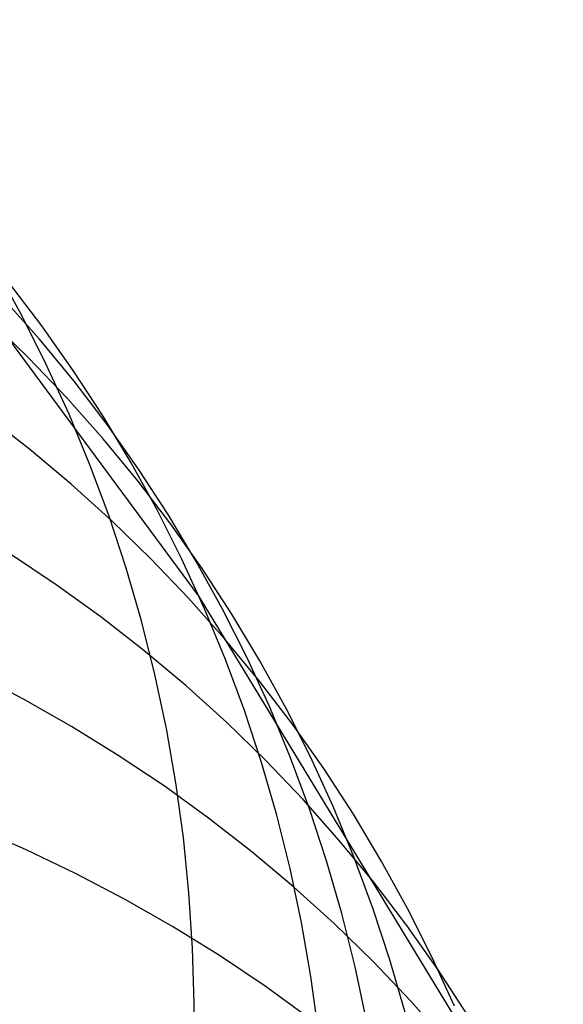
# Model space of a CAD drawing. Header units: millimetres. Extents: x 119 to 175.9, y -203.1 to -153.8.
# Tile 166 of 256: x 135.222 to 135.609, y -160.421 to -159.719. Entities that reach past the tile are written whole.
import ezdxf

# ---------------------------------------------------------------- set-up
doc = ezdxf.new("R2010")
doc.units = ezdxf.units.MM
doc.header["$MEASUREMENT"] = 0
doc.layers.add('Layer 01', color=5, linetype='Continuous', true_color=0x0000ff)

msp = doc.modelspace()

# ---------------------------------------------------------------- linework, layer by layer
at = {"layer": 'Layer 01'}
for p, q in [((135.34981, -160.13035, 46.30301), (135.04613, -159.71916, 47.64477)), ((135.22346, -159.93011, 46.72077), (135.2047, -159.89599, 46.70602)), ((135.2378, -159.93747, 46.21796), (135.21425, -159.90658, 46.20312)), ((135.23613, -159.94699, 45.96787), (135.21034, -159.91793, 45.95315)), ((135.24097, -159.96492, 46.73545), (135.22346, -159.93011, 46.72077)), ((135.22882, -159.96078, 45.71894), (135.20091, -159.93367, 45.70443)), ((135.26019, -159.96921, 46.23281), (135.2378, -159.93747, 46.21796)), ((135.26081, -159.97698, 45.98265), (135.23613, -159.94699, 45.96787)), ((135.25567, -159.98888, 45.73355), (135.22882, -159.96078, 45.71894)), ((135.25719, -160.00038, 46.75004), (135.24097, -159.96492, 46.73545)), ((135.28138, -160.00175, 46.24766), (135.26019, -159.96921, 46.23281)), ((135.28435, -160.00785, 45.99748), (135.26081, -159.97698, 45.98265)), ((135.28145, -160.01794, 45.74824), (135.25567, -159.98888, 45.73355)), ((135.22889, -160.0254, 45.24074), (135.19807, -160.00142, 45.22679)), ((135.2721, -160.03646, 46.76453), (135.25719, -160.00038, 46.75004)), ((135.30136, -160.03507, 46.26249), (135.28138, -160.00175, 46.24766)), ((135.30672, -160.03956, 46.01232), (135.28435, -160.00785, 45.99748)), ((135.30611, -160.04791, 45.763), (135.28145, -160.01794, 45.74824)), ((135.25877, -160.05045, 45.25486), (135.22889, -160.0254, 45.24074)), ((135.28569, -160.0731, 46.77889), (135.2721, -160.03646, 46.76453)), ((135.32009, -160.06912, 46.27728), (135.30136, -160.03507, 46.26249)), ((135.3279, -160.07208, 46.02718), (135.30672, -160.03956, 46.01232)), ((135.28767, -160.07655, 45.26912), (135.25877, -160.05045, 45.25486)), ((135.32964, -160.07876, 45.77781), (135.30611, -160.04791, 45.763)), ((135.33755, -160.10387, 46.29201), (135.32009, -160.06912, 46.27728)), ((135.29794, -160.11027, 46.79311), (135.28569, -160.0731, 46.77889)), ((135.31555, -160.10365, 45.28352), (135.28767, -160.07655, 45.26912)), ((135.34785, -160.10538, 46.04201), (135.3279, -160.07208, 46.02718)), ((135.352, -160.11045, 45.79265), (135.32964, -160.07876, 45.77781)), ((135.24805, -160.12205, 44.78349), (135.21546, -160.10028, 44.77012)), ((135.34239, -160.13174, 45.29804), (135.31555, -160.10365, 45.28352)), ((135.35373, -160.13926, 46.30667), (135.33755, -160.10387, 46.29201)), ((135.36657, -160.1394, 46.05682), (135.34785, -160.10538, 46.04201)), ((135.30883, -160.14791, 46.80718), (135.29794, -160.11027, 46.79311)), ((135.37316, -160.14295, 45.8075), (135.352, -160.11045, 45.79265)), ((135.27977, -160.14495, 44.79708), (135.24805, -160.12205, 44.78349)), ((135.36814, -160.16077, 45.31265), (135.34239, -160.13174, 45.29804)), ((135.60934, -160.55706, 44.99631), (135.34981, -160.13035, 46.30301)), ((135.3686, -160.17525, 46.32124), (135.35373, -160.13926, 46.30667)), ((135.38401, -160.1741, 46.07158), (135.36657, -160.1394, 46.05682)), ((135.31057, -160.16895, 44.81086), (135.27977, -160.14495, 44.79708)), ((135.31836, -160.18599, 46.82107), (135.30883, -160.14791, 46.80718)), ((135.3931, -160.17621, 45.82234), (135.37316, -160.14295, 45.8075)), ((135.39278, -160.19072, 45.32734), (135.36814, -160.16077, 45.31265)), ((135.34044, -160.19401, 44.82482), (135.31057, -160.16895, 44.81086)), ((135.38215, -160.21181, 46.3357), (135.3686, -160.17525, 46.32124)), ((135.40017, -160.20946, 46.08627), (135.38401, -160.1741, 46.07158)), ((135.41179, -160.2102, 45.83716), (135.3931, -160.17621, 45.82234)), ((135.22466, -160.20359, 44.32062), (135.18971, -160.1853, 44.30821)), ((135.32651, -160.22446, 46.83477), (135.31836, -160.18599, 46.82107)), ((135.41628, -160.22154, 45.34209), (135.39278, -160.19072, 45.32734)), ((135.36932, -160.22011, 44.83895), (135.34044, -160.19401, 44.82482)), ((135.25886, -160.22308, 44.3333), (135.22466, -160.20359, 44.32062)), ((135.39435, -160.24889, 46.35003), (135.38215, -160.21181, 46.3357)), ((135.41502, -160.24541, 46.10088), (135.40017, -160.20946, 46.08627)), ((135.42922, -160.24487, 45.85194), (135.41179, -160.2102, 45.83716)), ((135.29226, -160.24374, 44.34623), (135.25886, -160.22308, 44.3333)), ((135.33327, -160.26327, 46.84826), (135.32651, -160.22446, 46.83477)), ((135.39719, -160.24722, 44.85321), (135.36932, -160.22011, 44.83895)), ((135.43861, -160.25319, 45.35689), (135.41628, -160.22154, 45.34209)), ((135.32484, -160.26555, 44.3594), (135.29226, -160.24374, 44.34623)), ((135.42854, -160.28193, 46.11538), (135.41502, -160.24541, 46.10088)), ((135.44536, -160.28019, 45.86666), (135.42922, -160.24487, 45.85194)), ((135.4052, -160.28644, 46.36421), (135.39435, -160.24889, 46.35003)), ((135.424, -160.2753, 44.86761), (135.39719, -160.24722, 44.85321)), ((135.45975, -160.28565, 45.37171), (135.43861, -160.25319, 45.35689)), ((135.35655, -160.28847, 44.37279), (135.32484, -160.26555, 44.3594)), ((135.33863, -160.30237, 46.86152), (135.33327, -160.26327, 46.84826)), ((135.44974, -160.30432, 44.88211), (135.424, -160.2753, 44.86761)), ((135.44073, -160.31896, 46.12977), (135.42854, -160.28193, 46.11538)), ((135.46019, -160.31611, 45.8813), (135.44536, -160.28019, 45.86666)), ((135.38734, -160.31249, 44.38639), (135.35655, -160.28847, 44.37279)), ((135.41468, -160.32442, 46.37824), (135.4052, -160.28644, 46.36421)), ((135.47966, -160.31886, 45.38654), (135.45975, -160.28565, 45.37171)), ((135.22617, -160.31078, 43.87886), (135.18986, -160.29488, 43.86729)), ((135.34259, -160.34172, 46.87455), (135.33863, -160.30237, 46.86152)), ((135.47436, -160.33425, 44.89671), (135.44974, -160.30432, 44.88211)), ((135.26182, -160.32791, 43.89074), (135.22617, -160.31078, 43.87886)), ((135.41719, -160.33757, 44.40018), (135.38734, -160.31249, 44.38639)), ((135.47369, -160.35258, 45.89585), (135.46019, -160.31611, 45.8813)), ((135.42278, -160.36278, 46.39209), (135.41468, -160.32442, 46.37824)), ((135.45155, -160.35646, 46.14401), (135.44073, -160.31896, 46.12977)), ((135.49832, -160.3528, 45.40137), (135.47966, -160.31886, 45.38654)), ((135.29676, -160.34626, 43.90291), (135.26182, -160.32791, 43.89074)), ((135.44606, -160.36368, 44.41413), (135.41719, -160.33757, 44.40018)), ((135.49784, -160.36504, 44.91138), (135.47436, -160.33425, 44.89671)), ((135.34513, -160.38127, 46.88732), (135.34259, -160.34172, 46.87455)), ((135.33095, -160.36579, 43.91535), (135.29676, -160.34626, 43.90291)), ((135.46101, -160.39439, 46.15811), (135.45155, -160.35646, 46.14401)), ((135.48585, -160.38957, 45.91028), (135.47369, -160.35258, 45.89585)), ((135.51572, -160.38741, 45.41616), (135.49832, -160.3528, 45.40137)), ((135.36434, -160.38649, 43.92805), (135.33095, -160.36579, 43.91535)), ((135.42949, -160.40148, 46.40574), (135.42278, -160.36278, 46.39209)), ((135.47391, -160.3908, 44.42825), (135.44606, -160.36368, 44.41413)), ((135.52015, -160.39667, 44.92611), (135.49784, -160.36504, 44.91138)), ((135.34627, -160.42097, 46.89982), (135.34513, -160.38127, 46.88732)), ((135.39691, -160.40834, 43.941), (135.36434, -160.38649, 43.92805)), ((135.53182, -160.42266, 45.43091), (135.51572, -160.38741, 45.41616)), ((135.46909, -160.4327, 46.17203), (135.46101, -160.39439, 46.15811)), ((135.50071, -160.41888, 44.4425), (135.47391, -160.3908, 44.42825)), ((135.49666, -160.42702, 45.92459), (135.48585, -160.38957, 45.91028)), ((135.4348, -160.44047, 46.41918), (135.42949, -160.40148, 46.40574)), ((135.54126, -160.42909, 44.94088), (135.52015, -160.39667, 44.92611)), ((135.4286, -160.4313, 43.95418), (135.39691, -160.40834, 43.941)), ((135.346, -160.46078, 46.91203), (135.34627, -160.42097, 46.89982)), ((135.52643, -160.4479, 44.45687), (135.50071, -160.41888, 44.4425))]:
    msp.add_line(p, q, dxfattribs=at)

doc.saveas('drawing.dxf')
